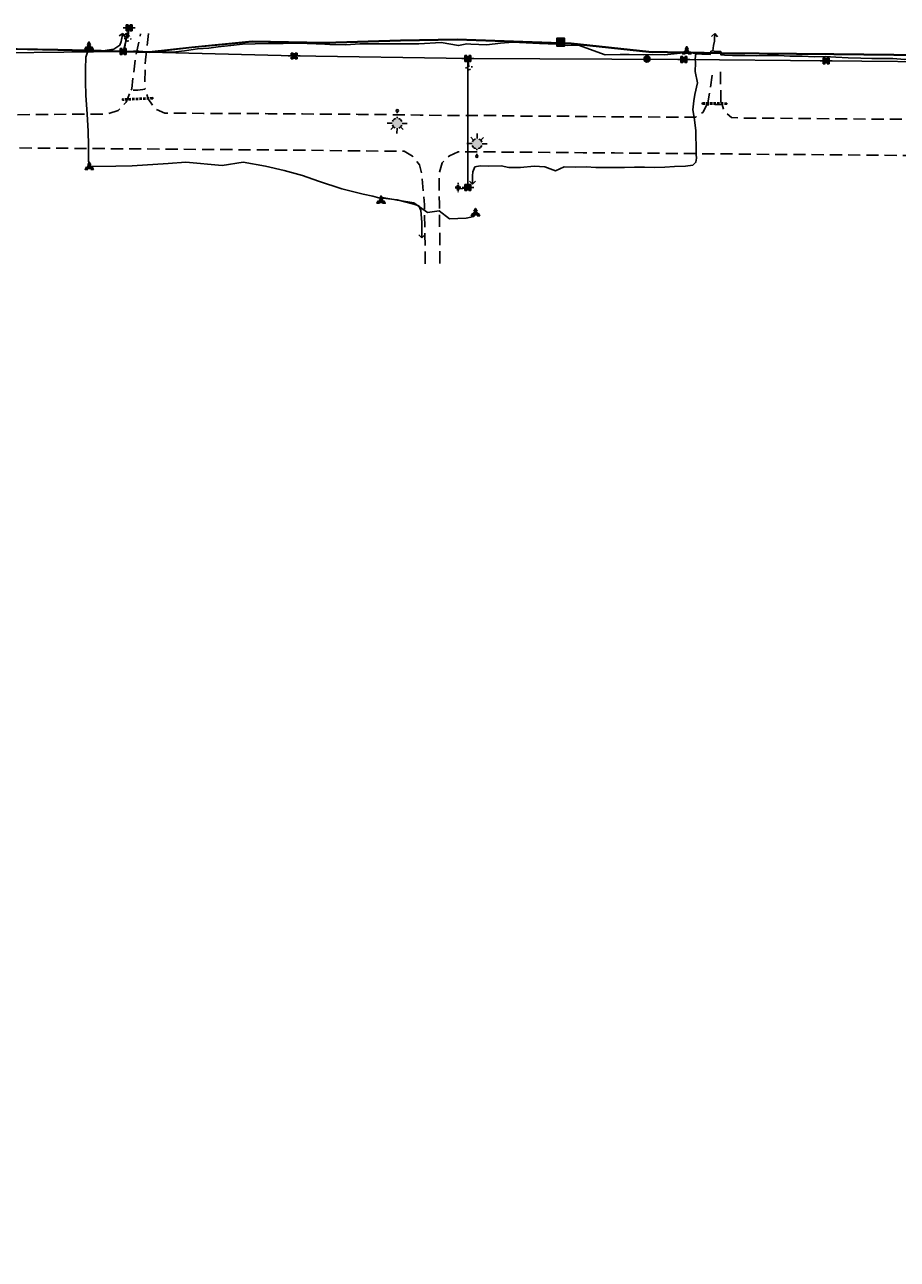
# Model space of a CAD drawing. Extents: x 137717 to 192422, y 75168 to 96003.
# Tile 28 of 36: x 178253 to 179688, y 90750 to 92781. Entities that reach past the tile are written whole.
import ezdxf
from ezdxf.enums import TextEntityAlignment as Align

# ---------------------------------------------------------------- set-up
doc = ezdxf.new("R2010")
doc.units = 0
doc.header["$LTSCALE"] = 80
doc.header["$MEASUREMENT"] = 0
for name, pattern in [('D05', [0.075, 0.05, -0.025]), ('DASHED2', [0.375, 0.25, -0.125]), ('HIDDEN', [0.375, 0.25, -0.125])]:
    doc.linetypes.add(name, pattern=pattern)
for name, color, linetype in [('ELUDC', 2, 'D05'), ('ELUEO', 1, 'OE'), ('ELUEU', 1, 'ELEC-UG'), ('ELUGU', 2, 'GAS'), ('ELUTU', 131, 'TELE-UG'), ('ELUTU-FO', 30, 'FO'), ('ELYSP', 3, 'HIDDEN'), ('ELYSU', 1, 'DASHED2'), ('ESFLP', 1, 'Continuous'), ('ESMask', 155, 'Continuous'), ('ESU-ANCHOR', 1, 'Continuous'), ('ESUE', 1, 'Continuous'), ('ESUG', 2, 'Continuous'), ('ESUT', 131, 'Continuous'), ('junk', 101, 'Continuous')]:
    doc.layers.add(name, color=color, linetype=linetype)
doc.styles.add('L60', font='romansm.shx', dxfattribs={"height": 3})
doc.styles.add('L80', font='simplex', dxfattribs={"height": 8})
doc.styles.add('romansm', font='romansm.shx')
doc.styles.get("Standard").update_dxf_attribs({"font": 'romans.shx'})
doc.linetypes.add('ELEC-UG', pattern='A,0.3,-0.08,0.02,-0.08,0.02,-0.08,0.02,-0.08,0.3,-0.08,["UE",Standard,S=0.08,R=0,X=-0.07,Y=-0.04],-0.08', length=1.14)
doc.linetypes.add('FO', pattern='A,0.3,-0.08,0.02,-0.08,0.02,-0.08,0.02,-0.08,0.3,-0.08,["FO",Standard,S=0.08,R=0,X=-0.07,Y=-0.04],-0.08', length=1.14)
doc.linetypes.add('GAS', pattern='A,0.3,-0.08,0.02,-0.08,0.02,-0.08,0.02,-0.08,0.3,-0.08,["G",Standard,S=0.08,R=0,X=-0.07,Y=-0.04],-0.05', length=1.11)
doc.linetypes.add('OE', pattern='A,0.25,-0.07,0.07,-0.07,0.07,-0.07,0.07,-0.07,0.25,-0.15,["OE",romansm,S=0.1,R=0,X=-0.1,Y=-0.04],-0.15', length=1.29)
doc.linetypes.add('TELE-UG', pattern='A,0.3,-0.08,0.02,-0.08,0.02,-0.08,0.02,-0.08,0.3,-0.08,["UT",Standard,S=0.08,R=0,X=-0.07,Y=-0.04],-0.08', length=1.14)

# ---------------------------------------------------------------- blocks, each defined once
blk = doc.blocks.new('locate-arrow')
at = {"ltscale": 0.5}
for q in [(0, 0.05), (0.05, 0), (0, -0.05)]:
    blk.add_line((-0.05, 0), q, dxfattribs=at)
blk = doc.blocks.new('emast3-6')
at = {"layer": 'ESMask'}
h = blk.add_hatch(color=256, dxfattribs=at)
edge = h.paths.add_edge_path()
edge.add_arc((0.208, 0), 0.083, 0, 360)
edge = h.paths.add_edge_path()
edge.add_arc((0, 0), 0.018, 0, 360)
for p, q in [((0.041, 0), (0.018, 0)), ((0.125, 0), (0.1, 0)), ((0.113, 0), (0.112, 0)), ((0.208, 0.166), (0.208, 0.083)), ((0.266, 0.059), (0.311, 0.104)), ((0.374, 0), (0.291, 0)), ((0.208, -0.166), (0.208, -0.083)), ((0.311, -0.104), (0.266, -0.059))]:
    blk.add_line(p, q)
blk.add_circle((0, 0), 0.018)
for start, end in [(110.3175, 165.933), (20.3175, 69.6825), (194.067, 249.6825), (290.3175, 339.6825)]:
    blk.add_arc((0.208, 0), 0.083, start, end)
blk = doc.blocks.new('esumeter')
at = {"layer": 'ESMask'}
h = blk.add_hatch(color=256, dxfattribs=at)
edge = h.paths.add_edge_path()
edge.add_arc((0, 0), 0.0366, 0, 360)
for p, q in [((0, 0.076), (0, 0.063)), ((0, 0.052), (0, 0.037)), ((0.001, -0.037), (0.001, -0.054)), ((0.001, -0.064), (0.001, -0.076))]:
    blk.add_line(p, q)
for start, end in [(148.4131, 199.5124), (60.4757, 123.6039), (331.749, 25.6453), (236.1936, 300.2286)]:
    blk.add_arc((0, 0), 0.0366, start, end)
blk = doc.blocks.new('esuanchor')
for start, end in [(155, 205), (90, 115), (245, 270)]:
    blk.add_arc((0, 0), 0.0492, start, end)
blk = doc.blocks.new('tb')
at = {"layer": 'ESMask'}
blk.add_hatch(color=256, dxfattribs=at).paths.add_polyline_path([(-0.081, -0.081), (0.081, -0.081), (0.081, 0.081), (-0.081, 0.081)])
at = {"flags": 128}
for points in [[(-0.023, 0.081), (-0.081, 0.081), (-0.081, 0.023)], [(0.081, 0.023), (0.081, 0.081), (0.023, 0.081)], [(-0.081, -0.023), (-0.081, -0.081), (-0.023, -0.081)], [(0.023, -0.081), (0.081, -0.081), (0.081, -0.023)]]:
    blk.add_lwpolyline(points, dxfattribs=at)
at = {"layer": 'ESMask'}
blk.add_lwpolyline([(-0.081, -0.081), (0.081, -0.081), (0.081, 0.081), (-0.081, 0.081)], close=True, dxfattribs=at)
at = {"style": 'L80'}
blk.add_text('T', height=0.0774, rotation=0.0001, dxfattribs=at).set_placement((0, 0), align=Align.MIDDLE)
blk = doc.blocks.new('check me')
at = {"layer": 'ESMask', "ltscale": 0.5}
h = blk.add_hatch(color=256, dxfattribs=at)
edge = h.paths.add_edge_path()
edge.add_arc((0, 0), 0.05, 0, 360)
at = {"color": 20, "ltscale": 0.5}
blk.add_circle((0, 0), 0.05, dxfattribs=at)
blk.add_text('?', height=0.07, dxfattribs=at).set_placement((0, 0), align=Align.MIDDLE_CENTER)
blk = doc.blocks.new('esupole')
for p, q in [((-0.049, 0), (-0.098, 0)), ((-0.049, 0.049), (-0.017, 0.049)), ((-0.049, 0.017), (-0.049, 0.049)), ((0.017, 0.049), (0.049, 0.049)), ((0.049, 0.049), (0.049, 0.017)), ((0.098, 0), (0.049, 0)), ((-0.049, -0.049), (-0.049, -0.017)), ((-0.017, -0.049), (-0.049, -0.049)), ((0.049, -0.049), (0.017, -0.049)), ((0.049, -0.017), (0.049, -0.049))]:
    blk.add_line(p, q)
at = {"layer": 'ESMask'}
blk.add_solid([(-0.049, -0.049), (-0.049, 0.049), (0.049, -0.049), (0.049, 0.049)], dxfattribs=at)
blk = doc.blocks.new('esutped')
for points in [[(-0.032, 0.044), (0, 0.1), (0.032, 0.044)], [(-0.032, -0.05), (-0.087, -0.05), (-0.058, -0.001)], [(0.058, -0.001), (0.087, -0.05), (0.032, -0.05)]]:
    blk.add_lwpolyline(points)
at = {"layer": 'ESMask'}
blk.add_solid([(-0.087, -0.05), (0, 0.1), (0.087, -0.05)], dxfattribs=at)
at = {"style": 'L60'}
blk.add_text('T', height=0.0528, dxfattribs=at).set_placement((0, 0), align=Align.MIDDLE)

msp = doc.modelspace()

# ---------------------------------------------------------------- linework, layer by layer
at = {"layer": 'ELUDC'}
for p, q in [((178463.3, 92660.8), (178413.4, 92658.5)), ((178463.4, 92658.8), (178413.4, 92656.5)), ((178413.4, 92658.5), (178413.4, 92656.5)), ((178463.4, 92658.8), (178463.3, 92660.8)), ((179407.8, 92651.8), (179367.1, 92652.2)), ((179367.1, 92652.2), (179367.1, 92650.2)), ((179407.8, 92649.8), (179367.1, 92650.2)), ((179407.8, 92649.8), (179407.8, 92651.8))]:
    msp.add_line(p, q, dxfattribs=at)
at = {"layer": 'ELUEO'}
msp.add_line((178414.7, 92736.5), (178424.5, 92775.7), dxfattribs=at)
at = {"layer": 'ELUEO', "flags": 128}
for points in [[(162290, 82428.9), (162543.8, 82538.9), (162852.1, 82672.5), (163106.2, 82795.3), (163394.7, 82936.2), (163669.4, 83072.7), (163904.1, 83183.9), (164122.6, 83290.7), (164382.5, 83416.6), (164686.7, 83564.1), (165032.7, 83732.4), (165225.1, 83826.5), (165528.6, 83988.3), (165934.9, 84273.9), (166122.8, 84372.9), (166520.9, 84581), (167083.3, 85066.6), (167341.9, 85311.7), (167537.7, 85497.6), (167759.4, 85707.3), (167982.4, 85919.1), (168109.5, 86039.3), (168226.2, 86150.2), (168471.5, 86382.9), (168702.6, 86603.9), (168933.6, 86822.9), (169150.6, 87027.8), (169446.9, 87310.9), (169587.4, 87449.4), (169741.6, 87588.4), (169952.1, 87787.6), (170369.8, 88258.7), (170586.6, 88466.3), (170804.1, 88674.1), (171043.8, 88903.2), (171216.1, 89109.8), (171388.9, 89316.7), (171551.1, 89620.9), (171745.8, 89987.8), (171938.3, 90249.6), (172132.5, 90435.4), (172358.2, 90650.3), (172583.2, 90865.1), (172822.3, 91092.9), (173061.4, 91320.3), (173298.7, 91550), (173546.8, 91783.7), (173850.1, 92073.6), (174045, 92259.1), (174437.8, 92391.6), (174775.4, 92500.3), (175265.5, 92582.8), (175609.2, 92642), (175953.5, 92698.6), (176245.3, 92748.1), (176545, 92746.4), (176812.8, 92743.4), (176819.9, 92743.7), (176827.1, 92743.7), (177093.4, 92740.8), (177422, 92738.2), (177762.3, 92735.6), (178120.5, 92733.5), (178414.7, 92736.5), (178695.9, 92729.2), (178981.4, 92725), (179337, 92723.3), (179570.9, 92721.4), (179806.3, 92718.9), (180019.9, 92717.3), (180249, 92714.7), (180428.5, 92713.8), (180771.8, 92711.1), (181133.6, 92707.3), (181466.7, 92704.6), (181741.7, 92701.8), (182068.2, 92698.9), (182407.3, 92696.3), (182733.6, 92687.1), (183080.2, 92632.6), (183372.6, 92568.7), (183568.6, 92525.1), (183866.6, 92460.5), (184159, 92395.5), (184449.4, 92330.8), (184743.3, 92266.4), (184830.6, 92246.7), (184905.3, 92230.2), (184977.7, 92215.9), (185075.8, 92194.2), (185368.1, 92176.9), (185698, 92180.9), (186029.6, 92219.5), (186360.2, 92272.6), (186692, 92326.6), (186787.5, 92330.5), (187022.9, 92381.8), (187356.7, 92436.5), (187673.5, 92487.9), (188008.9, 92605.5), (188339.6, 92662.5), (188679.9, 92687.7), (188977.1, 92666)], [(178981.8, 92512.8), (178981.4, 92725)]]:
    msp.add_lwpolyline(points, dxfattribs=at)
at = {"layer": 'ELUEU', "flags": 128}
msp.add_lwpolyline([(178981.8, 92512.8), (178979.5, 92511.9), (178968.1, 92510.9), (178965.5, 92512.7)], dxfattribs=at)
at = {"layer": 'ELUGU'}
msp.add_line((179356.4, 92732.8), (179345.4, 92736), dxfattribs=at)
at = {"layer": 'ELUGU', "flags": 128}
for points in [[(178419.8, 92761.7), (178418.8, 92753.2), (178417.7, 92747.9), (178417.2, 92743), (178419, 92739.7), (178420, 92735.4), (178431.4, 92736.9), (178440.6, 92737.1), (178454.3, 92735.9), (178465.4, 92735.6), (178478, 92735.5), (178496.3, 92735.5), (178515.4, 92737.6), (178536.8, 92741), (178555.3, 92742.1), (178570.9, 92744.4), (178591.9, 92746.6), (178611, 92748.9), (178631.7, 92749.3), (178653.5, 92749.7), (178677.6, 92749.5), (178702.9, 92750.4), (178746.1, 92748.8), (178754.8, 92748.1), (178780.7, 92747.5), (178804, 92749), (178873.4, 92749.2), (178900.9, 92749), (178937.6, 92751.5), (178966.2, 92746.4), (178980.1, 92749.2), (178986.6, 92748.9), (179012.9, 92747.7), (179035.4, 92750.1), (179055.5, 92751.7), (179099.4, 92749.8), (179127.8, 92748.8), (179145.8, 92746.7), (179163.7, 92746.8), (179207.3, 92731.1), (179232.2, 92731.5), (179247, 92731.9), (179270.9, 92731.2), (179286, 92731.7), (179305.8, 92731), (179330.9, 92734.1), (179345.4, 92736)], [(179387.5, 92761), (179387.2, 92753.4), (179385.5, 92746.6), (179384.6, 92737.5), (179389, 92736.8), (179394.3, 92736.8), (179397.9, 92736.4), (179397.6, 92731.1), (179403.8, 92730.7), (179417.1, 92729.9), (179437.1, 92729.8), (179457, 92729.6), (179474.6, 92729.8), (179492.8, 92729.9), (179511.5, 92728.7), (179531.6, 92728.7), (179552, 92727.9), (179569.5, 92728.3), (179587, 92727.4), (179607, 92726.4), (179628, 92725.8), (179646, 92724.9), (179662.7, 92724.8), (179680.7, 92724.8), (179700.3, 92723.5), (179716.9, 92723.7), (179726.7, 92724), (179755, 92724.7), (179768.2, 92724.5), (179785.9, 92724.8), (179802.9, 92725.2), (179818.8, 92725.3), (179835.1, 92726.7), (179853.1, 92726.9), (179868.2, 92725.6), (179886.3, 92724.1), (179900.2, 92724), (179896, 92731.7), (179898.9, 92732)], [(178989.2, 92523.3), (178989.1, 92531.9), (178989.7, 92538.9), (178993.2, 92546.8), (179002.1, 92548.3), (179014.8, 92547.8), (179036.5, 92548.3), (179049.3, 92545.9), (179068, 92546), (179090.9, 92547.7), (179108.1, 92546.7), (179125.8, 92540.4), (179140.1, 92546.6), (179158.2, 92546.1), (179176, 92546.8), (179191.9, 92545.9), (179208.6, 92545.9), (179227.1, 92545.9), (179239.5, 92545.9), (179255.9, 92546.2), (179272, 92546.4), (179289.1, 92545.7), (179305.9, 92546.5), (179321.8, 92547.2), (179339.7, 92547.9), (179351.8, 92549.7), (179356.9, 92554.5), (179357.5, 92561), (179357, 92567.2), (179357.1, 92571.6), (179356.7, 92606.6), (179354, 92628.2), (179351.9, 92640.5), (179353.6, 92655.5), (179355, 92665.9), (179359.6, 92685.3), (179355.7, 92703.4), (179355.9, 92718.2), (179355.5, 92724.4), (179356.4, 92732.8), (179366.7, 92732.3), (179380.5, 92731.7), (179381.4, 92737.1), (179384.6, 92737.5)]]:
    msp.add_lwpolyline(points, dxfattribs=at)
at = {"layer": 'ELUTU'}
for p, q in [((178358.3, 92549), (178357.5, 92560)), ((178358.8, 92546.7), (178358.3, 92549))]:
    msp.add_line(p, q, dxfattribs=at)
at = {"layer": 'ELUTU', "flags": 128}
for points in [[(157849.2, 81348.3), (157855.8, 81337.7), (157870.3, 81331.8), (157900.3, 81339.1), (157929.8, 81347.4), (157954.7, 81346.9), (157988.2, 81349.7), (157988.5, 81354.4), (157991.8, 81350.1), (158023.6, 81353.6), (158075.6, 81358.1), (158144.9, 81367.3), (158261.2, 81392), (158318.2, 81404.1), (158416.7, 81426.2), (158499.9, 81443.9), (158507, 81445.3), (158507.4, 81450.3), (158508, 81445.4), (158555.2, 81454.5), (158593.3, 81465.8), (158683.2, 81487.7), (158773.3, 81511), (158844.5, 81531.1), (158947.6, 81556.6), (159042.8, 81579.5), (159117.2, 81599.7), (159160.9, 81609.7), (159227.8, 81624), (159228, 81627.2), (159229.3, 81624.3), (159377.5, 81654.4), (159476.1, 81676.4), (159664, 81718.4), (159735.4, 81736), (159822.3, 81757.1), (159872.3, 81770.7), (159876.1, 81768.9), (159877.6, 81768.9), (160050.2, 81805), (160141.2, 81826.4), (160223.5, 81841.7), (160336.8, 81865.9), (160470, 81895.8), (160582.9, 81918.8), (160677.2, 81938.8), (160738.2, 81952.6), (160777.6, 81962.2), (160896.1, 81987.2), (160935, 81995.6), (161005.9, 82011.4), (161250.2, 82065.9), (161355.6, 82095), (161442.1, 82120.7), (161526.5, 82145.8), (161639.5, 82181.6), (161720.5, 82205.3), (161786, 82230.7), (161871.7, 82266.6), (161992, 82317.4), (162051.6, 82344.6), (162093.8, 82361.6), (162168.2, 82396.8), (162218.9, 82421.3), (162282, 82449.1), (162344.6, 82471.8), (162409.9, 82498), (162497.3, 82528.9), (162617.6, 82574.4), (162779.8, 82654.2), (162845, 82681.6), (163017.6, 82766.6), (163099.3, 82806.5), (163181.5, 82845.2), (163275.3, 82890.2), (163356.9, 82929), (163418.5, 82958.8), (163465.3, 82979.9), (163464.8, 82982.1), (163466.5, 82980.5), (163468.2, 82981.2), (163546.1, 83021.9), (163597.1, 83047.7), (163664.6, 83080), (163733.3, 83107), (163732.4, 83110.6), (163735.2, 83108.2), (163785.3, 83138.8), (163895.8, 83198), (163982.1, 83240), (164092.6, 83292.5), (164124.1, 83309.6), (164277.5, 83375), (164376.3, 83431.4), (164515.3, 83499.1), (164568.8, 83526.1), (164678.9, 83578.6), (164841.4, 83652.8), (164917.5, 83689.7), (164917.2, 83691.3), (164918.1, 83690), (165069.2, 83757.2), (165175, 83812.9), (165235.8, 83848.7), (165235.4, 83842), (165303.7, 83882.6), (165359.2, 83905.1), (165403.8, 83928.8), (165477.3, 83973.4), (165516.4, 83996.8), (165606.5, 84081.7), (165654.7, 84108.7), (165699.9, 84140.6), (165734.6, 84162.2), (165733.7, 84166), (165736.3, 84163.4), (165814.1, 84223.1), (165941.8, 84297.6), (165941.7, 84298.7), (165942.3, 84297.9), (165954.5, 84305), (166008, 84327.4), (166115.1, 84382), (166114.9, 84382.8), (166115.9, 84382.4), (166118.6, 84383.7), (166262, 84466.5), (166310.9, 84496.4), (166337.6, 84505.9), (166419.4, 84553.6), (166485, 84590.9), (166509.1, 84607.2), (166508.9, 84610.1), (166511, 84608.5), (166580.8, 84656.1), (166646.6, 84715.4), (166702.2, 84789.7), (166768.9, 84860.4), (166827.6, 84917), (166827.7, 84917.1), (166888.6, 84957.1), (166942.8, 84992.2), (166984.6, 85023.6), (167075.6, 85078.2), (167156.8, 85146.6), (167161.4, 85151.2), (167160.8, 85152.5), (167162.2, 85152), (167210.7, 85200.9), (167304.3, 85285.8), (167397.6, 85377.8), (167442.8, 85421), (167525.6, 85509.5), (167642.5, 85628.8), (167691.8, 85674.1), (167724.8, 85707.3), (167723.2, 85709.6), (167725.6, 85708), (167747.9, 85730.5), (167830.9, 85807.6), (167892, 85865.2), (167955.9, 85927.9), (168028.6, 85992.6), (168136.5, 86079.7), (168138.4, 86081.5), (168136.3, 86085), (168139.9, 86082.9), (168180, 86120.8), (168226.7, 86149.4), (168256.2, 86175.7), (168255.3, 86177.7), (168257.2, 86176.6), (168302.8, 86217.3), (168386.5, 86298.1), (168472.2, 86382.1), (168521.7, 86434.2), (168559.3, 86476.8), (168561.8, 86479), (168593.7, 86507.5), (168617.7, 86531.4), (168629.5, 86543.4), (168646.8, 86558.5), (168653.4, 86564.2), (168695.4, 86607.7), (168797.9, 86708.7), (168927.1, 86831.8), (169022.9, 86921.4), (169107.5, 87002.6), (169107, 87003.5), (169107.8, 87002.9), (169142.4, 87036.2), (169438.4, 87314.8), (169529.3, 87396.7), (169556.9, 87422.9), (169555.8, 87429.3), (169560.8, 87426.4), (169661.4, 87521.1), (169732, 87599.3), (169764.8, 87626), (169783.4, 87641.4), (169888, 87745.7), (169940.3, 87800.6), (170013.3, 87866.9), (170090.1, 87958.7), (170162.8, 88046.6), (170261.7, 88150.6), (170259.7, 88154.3), (170263.3, 88152.3), (170290.6, 88181.1), (170359.4, 88269.5), (170478.5, 88386.1), (170540, 88443.3), (170620.9, 88520.5), (170705.6, 88601.3), (170793.8, 88685.3), (170854, 88742.9), (170944.9, 88831.8), (171029.8, 88919.2), (171159.2, 89063.5), (171279.2, 89202.6), (171337.5, 89267.3), (171428.7, 89411.4), (171463.3, 89474.3), (171479.9, 89507.7), (171499.4, 89551), (171528.2, 89606.1), (171552.9, 89652.7), (171579.4, 89712.7), (171605.2, 89766.4), (171641.9, 89824.7), (171669.8, 89871.2), (171682.9, 89900.3), (171710, 89961.6), (171725.4, 90000.6), (171755.5, 90056.3), (171798.5, 90111.3), (171825.5, 90158.4), (171859.5, 90205.5), (171876.9, 90233.4), (171918.1, 90278.7), (171937.7, 90311.8), (171972.8, 90352.2), (172001.8, 90378.3), (172032.8, 90407.1), (172073.9, 90437.8), (172115.9, 90467.3), (172204.3, 90529.2), (172233, 90551.3), (172287.4, 90598.8), (172321.5, 90633.3), (172318.2, 90638.7), (172323.4, 90635.2), (172350.2, 90662.4), (172409.5, 90716.7), (172496.5, 90799), (172539.4, 90840), (172605, 90903.7), (172665.7, 90959.2), (172663.9, 90965.9), (172670.5, 90963.7), (172726.2, 91017.7), (172772.9, 91060.7), (172857.2, 91140.2), (172856.1, 91142.6), (172858.4, 91141.3), (172916.5, 91197.9), (172962.9, 91240.6), (173018.2, 91296.9), (173082.2, 91356.8), (173167.3, 91434.6), (173204.9, 91478.8), (173246.4, 91522.7), (173293.6, 91569.9), (173291.9, 91573.2), (173294.8, 91571.3), (173312.3, 91592.3), (173349, 91635.3), (173391.6, 91697.2), (173474.7, 91783), (173532, 91842.9), (173568.8, 91876.5), (173622.7, 91920.5), (173676.9, 91974), (173734.9, 92038.2), (173778.9, 92099.5), (173863, 92154.9), (173937.1, 92198.2), (173988.8, 92232.1), (174040.7, 92266.9), (174068.9, 92285.1), (174121.3, 92309.3), (174177.9, 92335.3), (174232.1, 92358.7), (174264, 92370), (174332.9, 92393), (174333.7, 92398.9), (174334.5, 92393.5), (174365.9, 92404), (174459.4, 92428.6), (174560, 92454), (174658, 92480), (174736.7, 92500.9), (174773.7, 92509.1), (174857, 92525.4), (174934.5, 92537.7), (175037.8, 92554.5), (175192.3, 92582.2), (175363.2, 92612.2), (175394.4, 92617.2), (175394.5, 92618.6), (175394.7, 92617.3), (175455.1, 92627), (175548.7, 92642.6), (175653.2, 92661), (175760.9, 92678.7), (175855.2, 92696), (175873, 92699.6), (175873.5, 92703.2), (175874.2, 92699.8), (175893.9, 92703.8), (175952.2, 92714.8), (176094.4, 92736.1), (176245.8, 92755.1), (176363.6, 92758.3), (176483.8, 92757.2), (176577.7, 92758.2), (176578.1, 92759.3), (176578.6, 92758.2), (176587.5, 92758.3), (176776.9, 92755.8), (176865.7, 92753.2), (177003.1, 92750.3), (177106.2, 92753.1), (177222.7, 92750.4), (177389.8, 92746.5), (177390.2, 92747.4), (177390.3, 92746.5), (177445.5, 92745.3), (177584.6, 92746.3), (177701.2, 92744.7), (177783.6, 92744.9), (177821.5, 92744.3), (177821.8, 92747.2), (177822.6, 92744.3), (177849.1, 92743.8), (177952.1, 92742.1), (178057.6, 92743.6), (178164.6, 92742.4), (178307, 92740), (178355.1, 92738.6), (178358.4, 92744.2), (178359.2, 92738.5), (178398.2, 92737.4), (178457.5, 92736), (178527.3, 92743.9), (178626.9, 92753.7), (178747.1, 92751.3), (178871, 92755.3), (178963.9, 92756.7), (179134, 92751), (179134.4, 92752), (179134.6, 92751), (179151.6, 92750.4), (179279.5, 92736.6), (179340.9, 92735.5), (179341.7, 92736.6), (179342.1, 92735.4), (179399.4, 92734.4), (179583.5, 92732.9), (179731.8, 92731.2), (179821.9, 92729.7), (179823.3, 92730.4), (179824.2, 92729.7), (179836.3, 92729.5), (179973.2, 92727.4), (180103.3, 92728.9), (180230.2, 92730.6), (180232.4, 92726.3), (180235, 92730.7), (180278.2, 92731.3), (180440.7, 92724.5), (180518.7, 92723.9), (180611.1, 92721.5), (180730.2, 92723.5), (180770.7, 92722), (180772.3, 92722.9), (180773.2, 92721.9), (180796.8, 92721.5), (180796.6, 92710.3), (180884.3, 92705.5), (180999.8, 92710), (181058.8, 92709), (181150.8, 92702.7), (181315.7, 92703.2), (181406.7, 92719.1), (181469.8, 92721), (181502.1, 92722.4), (181575.8, 92720.5), (181689, 92715.9), (181758.1, 92716.7), (181875.8, 92713.7), (181969.4, 92715.5), (182016.9, 92706.9), (182041.9, 92710.1), (182045.4, 92714.1), (182044.3, 92710.4), (182064.2, 92713), (182135.1, 92712.8), (182222.9, 92711.4), (182327.3, 92704.1), (182440.9, 92706), (182536.9, 92709.2), (182659.6, 92704.1), (182676.9, 92703.1), (182789.8, 92691), (182846.8, 92685), (182947.9, 92668.8), (183023.8, 92657.4), (183098.4, 92641.9), (183176.3, 92622.1), (183273.9, 92603.3), (183340.2, 92589.3), (183479.4, 92556.2), (183608, 92526.6), (183677.6, 92511.8), (183743.4, 92497.7)], [(178357.5, 92560), (178357.6, 92582.2), (178357.3, 92605.5), (178355.4, 92633.4), (178353.1, 92664.5), (178352.8, 92686.6), (178352.7, 92707.5), (178353, 92727.5), (178357.5, 92740.5), (178358.4, 92744.2), (178361.2, 92740.9), (178366.7, 92738), (178381.1, 92737.7), (178399.4, 92740.2), (178409.3, 92747.1), (178411.3, 92752.9), (178413.1, 92761.4)], [(178358.8, 92546.7), (178360.6, 92547.2), (178402.7, 92548.1), (178429.2, 92548.6), (178488.6, 92552.1), (178517.5, 92554.3), (178577.5, 92548.8), (178612.2, 92554.4), (178648.9, 92547.7), (178679.7, 92540.8), (178709.6, 92532.6), (178735.8, 92523.1), (178774.3, 92510.7), (178809.2, 92502.1), (178825.2, 92498.6), (178836.6, 92495.4), (178838.9, 92491)], [(178994.2, 92470.5), (178991.3, 92465.4), (178978.8, 92462.2), (178951.7, 92461.3), (178934.4, 92474.7), (178915.4, 92471.8), (178893, 92487.4), (178865.7, 92491.8), (178840.9, 92496.4), (178838.9, 92491), (178841.9, 92495.2), (178865.3, 92492.4), (178892.7, 92485.6), (178900.8, 92482.7), (178904.2, 92474.9), (178906.1, 92455.6), (178906, 92434.9)]]:
    msp.add_lwpolyline(points, dxfattribs=at)
at = {"layer": 'ELUTU-FO', "flags": 128}
msp.add_lwpolyline([(159875.4, 81771.4), (159875, 81767.9), (159877.7, 81767.9), (160050.4, 81804), (160141.4, 81825.4), (160223.7, 81840.7), (160337, 81864.9), (160470.9, 81893), (160583.1, 81917.9), (160677.4, 81937.8), (160738.5, 81951.6), (160777.8, 81961.2), (160896.3, 81986.2), (160935.2, 81994.6), (161006.1, 82010.4), (161250.5, 82064.9), (161355.9, 82094), (161442.4, 82119.8), (161526.8, 82144.8), (161639.8, 82180.6), (161720.9, 82204.4), (161786.4, 82229.8), (161872.1, 82265.7), (161992.4, 82316.5), (162052, 82343.7), (162094.2, 82360.7), (162168.7, 82395.9), (162219.3, 82420.4), (162282.4, 82448.1), (162345, 82470.9), (162410.2, 82497.1), (162497.7, 82527.9), (162618, 82573.5), (162781.8, 82653.4), (162845.4, 82680.7), (163018, 82765.8), (163099.8, 82805.6), (163181.7, 82844), (163275.7, 82889.3), (163357.3, 82928.1), (163418.9, 82957.9), (163468.6, 82980.3), (163546.5, 83021), (163597.6, 83046.8), (163665, 83079), (163733.9, 83106.2), (163785.8, 83137.9), (163896.2, 83197.1), (163982.6, 83239.1), (164093, 83291.6), (164125.5, 83306.5), (164277.9, 83374.1), (164376.8, 83430.6), (164516.5, 83497.2), (164569.2, 83525.2), (164679.4, 83577.7), (164841.8, 83651.9), (164917.8, 83688.8), (165069.6, 83756.3), (165175.5, 83812), (165235.8, 83848.7), (165234, 83839.9), (165304.2, 83881.7), (165359.7, 83904.2), (165404.3, 83927.9), (165477.8, 83972.6), (165516, 83995.7), (165607.1, 84080.9), (165655.2, 84107.9), (165700.5, 84139.7), (165736.1, 84161.9), (165814.6, 84222.3), (165954.9, 84304.1), (166008.5, 84326.5), (166119.1, 84382.9), (166262.5, 84465.6), (166311.4, 84495.4), (166338, 84505), (166419.9, 84552.8), (166485.5, 84590.1), (166513.2, 84608.8), (166581.4, 84655.3), (166647.3, 84714.8), (166703, 84789.1), (166769.6, 84859.7), (166828.1, 84916.2), (166828.1, 84916.2), (166889.1, 84956.3), (166943.3, 84991.4), (166985.2, 85022.8), (167076.2, 85077.4), (167157.5, 85145.8), (167211.4, 85200.2), (167305, 85285), (167398.3, 85377.1), (167443.5, 85420.3), (167526.3, 85508.8), (167643.2, 85628), (167692.5, 85673.3), (167748.6, 85729.8), (167831.6, 85806.9), (167892.7, 85864.5), (167956.6, 85927.1), (168029.2, 85991.8), (168137.2, 86079), (168180.7, 86120), (168227.3, 86148.6), (168303.5, 86216.6), (168387.2, 86297.4), (168472.9, 86381.4), (168522.4, 86433.5), (168564.1, 86477), (168569.3, 86482.3), (168594.4, 86506.8), (168618.5, 86530.7), (168630.2, 86542.7), (168647.5, 86557.8), (168654.1, 86563.5), (168696.1, 86607), (168798.6, 86708), (168927.8, 86831), (169023.6, 86920.7), (169143.1, 87035.5), (169439.1, 87314.1), (169530, 87396), (169662.1, 87520.4), (169732.6, 87598.6), (169784.1, 87640.6), (169888.7, 87745), (169941, 87799.8), (170014, 87866.2), (170090.8, 87958.1), (170163.5, 88045.9), (170291.3, 88180.4), (170360.1, 88268.8), (170479.2, 88385.4), (170540.7, 88442.6), (170621.6, 88519.7), (170706.3, 88600.6), (170794.5, 88684.6), (170854.7, 88742.2), (170945.6, 88831.1), (171030.6, 88918.5), (171159.9, 89062.8), (171280, 89202), (171338.3, 89266.7), (171429.5, 89410.9), (171464.2, 89473.8), (171480.8, 89507.3), (171500.3, 89550.5), (171529.1, 89605.7), (171553.8, 89652.2), (171580.3, 89712.3), (171606, 89765.9), (171642.7, 89824.2), (171670.7, 89870.7), (171683.8, 89899.9), (171710.9, 89961.2), (171726.3, 90000.1), (171756.4, 90055.7), (171799.3, 90110.7), (171826.3, 90157.9), (171860.4, 90204.9), (171877.7, 90232.8), (171919, 90278.1), (171938.6, 90311.2), (171973.5, 90351.5), (172002.5, 90377.5), (172033.4, 90406.3), (172074.5, 90437), (172116.5, 90466.5), (172204.9, 90528.4), (172233.6, 90550.5), (172288.1, 90598.1), (172350.9, 90661.6), (172410.2, 90715.9), (172497.2, 90798.2), (172540.1, 90839.3), (172605.7, 90902.9), (172668.4, 90960.3), (172726.9, 91017), (172773.6, 91059.9), (172858.9, 91140.4), (172917.2, 91197.1), (172963.6, 91239.9), (173018.9, 91296.2), (173082.9, 91356.1), (173168, 91433.9), (173205.6, 91478.2), (173247.1, 91522), (173294.7, 91569.6), (173313, 91591.7), (173349.8, 91634.7), (173392.4, 91696.6), (173475.4, 91782.3), (173532.7, 91842.2), (173569.4, 91875.7), (173623.4, 91919.8), (173677.6, 91973.3), (173735.7, 92037.6), (173781.7, 92096.1), (173863.5, 92154), (173937.6, 92197.4), (173989.3, 92231.3), (174041.2, 92266.1), (174069.4, 92284.2), (174121.7, 92308.3), (174178.3, 92334.4), (174232.5, 92357.7), (174264.3, 92369), (174366.2, 92403), (174459.7, 92427.6), (174560.2, 92453), (174658.2, 92479), (174736.9, 92499.9), (174773.9, 92508.1), (174857.1, 92524.4), (174934.6, 92536.8), (175038, 92553.5), (175192.5, 92581.2), (175363.4, 92611.2), (175455.3, 92626), (175548.9, 92641.6), (175653.4, 92660.1), (175761.1, 92677.7), (175855.4, 92695), (175894.1, 92702.8), (175952.4, 92713.8), (176094.6, 92735.1), (176245.8, 92754.1), (176363.6, 92757.3), (176483.8, 92756.2), (176587.5, 92757.2), (176776.9, 92754.8), (176865.7, 92752.2), (177003.1, 92749.3), (177106.2, 92752.1), (177222.6, 92749.4), (177445.5, 92744.3), (177584.6, 92745.3), (177701.2, 92743.7), (177783.6, 92743.9), (177849, 92742.8), (177952, 92741.1), (178057.6, 92742.6), (178164.5, 92741.4), (178306.9, 92739), (178398.2, 92736.4), (178457.5, 92735), (178527.4, 92742.9), (178626.9, 92752.7), (178747.1, 92750.3), (178871, 92754.3), (178963.9, 92755.7), (179151.5, 92749.4), (179279.4, 92735.6), (179399.3, 92733.4), (179583.5, 92731.9), (179731.8, 92730.2), (179836.3, 92728.5), (179973.2, 92726.4), (180103.3, 92727.9), (180278.2, 92730.3), (180440.7, 92723.5), (180518.7, 92722.9), (180611.1, 92720.5), (180730.2, 92722.5), (180795.8, 92720.6), (180795.6, 92709.3), (180884.3, 92704.5), (180999.8, 92709), (181058.8, 92708), (181150.8, 92701.7), (181315.8, 92702.2), (181406.8, 92718.1), (181502.1, 92721.4), (181575.8, 92719.5), (181689, 92714.9), (181758.1, 92715.7), (181875.8, 92712.7), (181969.4, 92714.5), (182016.9, 92705.9), (182064.3, 92712), (182135.1, 92711.8), (182222.8, 92710.4), (182327.3, 92703.1), (182440.9, 92705), (182536.9, 92708.2), (182676.9, 92702.1), (182789.7, 92690), (182846.7, 92684), (182947.7, 92667.8), (183023.6, 92656.4), (183098.2, 92640.9), (183176, 92621.2), (183273.7, 92602.3), (183340, 92588.3), (183479.2, 92555.2), (183607.8, 92525.6), (183677.4, 92510.8), (183807.7, 92482.8), (183884.4, 92447.9), (183941.8, 92433.7), (184040.3, 92431.7), (184096.9, 92419.9), (184175.3, 92400.8), (184249.9, 92386.3), (184319.9, 92367.4), (184415, 92343.8), (184482.9, 92326.8), (184575.2, 92308.1), (184657.4, 92291.3), (184719.6, 92275.4), (184775.4, 92263.7), (184880.2, 92241.7), (184947, 92227), (185013.2, 92211), (185061.6, 92201.4), (185114.1, 92193.3), (185179.5, 92191.9), (185256.7, 92187.3), (185326, 92183.4), (185387.6, 92181), (185478.3, 92181.3), (185585.2, 92180), (185666.8, 92185), (185713.3, 92188.6), (185725.3, 92190.8), (185728.1, 92199.2)], dxfattribs=at)
at = {"layer": 'ELYSP', "flags": 128}
for points in [[(175847.5, 92742.1), (175856.7, 92685.6), (175864.9, 92649.8), (175874.7, 92636), (175896.8, 92626.4), (175952.5, 92629.7), (176007.6, 92633), (176062.7, 92634.9), (176122.3, 92635.7), (176176.6, 92635.7), (176229.7, 92635), (176280.6, 92634.7), (176335.7, 92634.5), (176389.8, 92633.8), (176445.7, 92633.5), (176499.1, 92633.2), (176553.9, 92632.7), (176607.3, 92632.3), (176658.8, 92631.8), (176712.5, 92631.4), (176766.7, 92630.8), (176821.5, 92630.4), (176873.1, 92630.2), (176929.7, 92629.5), (176979.5, 92629.1), (177031.4, 92628.6), (177088.3, 92628.1), (177140.4, 92627.8), (177184, 92627.6), (177241, 92626.9), (177300, 92626.7), (177353.5, 92627), (177409.6, 92627), (177422.1, 92627.4), (177435.2, 92634.7), (177447.3, 92648.2), (177449.6, 92665.6), (177461.3, 92667), (177474.7, 92667.5), (177477.3, 92650.8), (177487, 92636.9), (177499.9, 92628), (177514.1, 92628), (177570.7, 92628.2), (177624.1, 92628.7), (177676.1, 92629.1), (177732, 92629.6), (177756.9, 92629.7), (177768.9, 92637.8), (177777.8, 92654.1), (177790.4, 92654.6), (177807.7, 92654.1), (177817.2, 92638.7), (177833.1, 92630.1), (177897.3, 92629.9), (177952.4, 92630.4), (178010.4, 92630.8), (178065.5, 92631.3), (178120, 92631.5), (178175, 92632.3), (178227, 92632.4), (178281.1, 92632.9), (178335, 92633.4), (178389.2, 92633.8), (178406.2, 92639.4), (178419.4, 92653.1), (178427.7, 92673.1), (178438.5, 92673.2), (178451.4, 92674.9), (178455.5, 92658.8), (178467.9, 92641.5), (178483.2, 92635), (178547, 92634.8), (178598.6, 92634.7), (178653, 92634.3), (178709.4, 92633.8), (178753.6, 92633.5), (178801.2, 92633.2), (178853.4, 92632.7), (178903.1, 92632), (178956.8, 92631.3), (179008, 92631.4), (179062.7, 92630.5), (179115, 92630.2), (179169.1, 92629.8), (179222.7, 92629.2), (179273.6, 92628.9), (179326.9, 92628.7), (179356.8, 92628.7), (179368.3, 92636.3), (179374.7, 92648.8), (179386.2, 92649.3), (179399.9, 92649.5), (179402.9, 92638.3), (179415.4, 92628), (179431.1, 92627.1), (179482.6, 92626.9), (179533.4, 92626.2), (179586.7, 92626), (179637.4, 92625.4), (179699, 92625.3), (179713.9, 92631.6), (179726.8, 92645.8), (179730.7, 92663.5), (179742.6, 92663.9), (179755.9, 92663.5), (179759, 92648.8), (179767.8, 92634.7), (179785, 92623.8), (179848.4, 92622), (179895, 92620.8), (179907.6, 92628.2), (179911.5, 92640.8), (179922.7, 92640.8), (179939.2, 92641), (179942.7, 92628), (179954.4, 92619.2), (180001.7, 92618.2), (180049.5, 92616.8), (180099.8, 92615.6), (180159.4, 92614.4), (180166.1, 92619.9), (180172.8, 92632.6), (180187, 92633.3), (180205, 92632), (180208.4, 92621.5), (180222.1, 92612.3), (180262.3, 92611), (180313.1, 92610.1), (180346.6, 92609.6), (180358.9, 92617.7), (180364.4, 92630.6), (180375.7, 92629.6), (180392.3, 92630.4), (180395.4, 92619), (180410.9, 92608.6), (180428.5, 92607.9), (180441.6, 92615.1), (180452.1, 92627.4), (180456.4, 92646.5), (180473.5, 92646.4), (180493.6, 92645), (180496.9, 92628.9), (180505, 92616.3), (180518.9, 92604.8), (180573.8, 92603), (180628.1, 92601.7), (180686.4, 92600.1), (180701.3, 92606.2), (180716.3, 92619.4), (180722.3, 92639.3), (180738.5, 92639.1), (180756.7, 92639.5), (180758.4, 92621.6), (180764.9, 92611), (180786.4, 92597.5), (180843, 92595.7), (180898, 92595.4), (180948.1, 92595.1), (180967.4, 92594.6), (180984.3, 92606), (180989.8, 92615.7), (181015.6, 92615.9), (181018.9, 92606.5), (181034, 92593.6), (181047.9, 92593.8), (181097.6, 92593.6), (181146.9, 92593.1), (181198.7, 92592.8), (181248.9, 92592.5), (181283.8, 92592.2), (181302.6, 92603.3), (181305.8, 92618.1), (181337.4, 92617), (181339.3, 92602.3), (181354.3, 92591.3), (181407.1, 92591.2), (181457.1, 92590.7), (181507.9, 92589.8), (181526.4, 92590), (181546.2, 92599), (181559.2, 92616), (181563.9, 92633.2), (181590.6, 92631.9), (181591.3, 92618.8), (181600.6, 92603.4), (181620.4, 92589.2), (181656.7, 92588.8), (181709.5, 92588.2), (181760, 92587.9), (181813, 92587.7), (181863, 92587.3), (181916.3, 92586.5), (181954.8, 92586.3), (181979.7, 92600.1), (181986.6, 92616.1), (181987.3, 92626.7), (182001.6, 92627.8), (182017.1, 92628), (182020.3, 92612.4), (182030.6, 92596.4), (182051.3, 92585.6), (182064.9, 92585.5), (182112.8, 92585.1), (182160.6, 92585.7), (182211.1, 92586.2), (182261.4, 92586.5), (182310.5, 92586.3), (182358.1, 92586.3), (182406.9, 92586.6), (182457.7, 92586.6), (182506.5, 92586.7), (182521.1, 92598.1), (182524.9, 92610.3), (182548.5, 92609.7), (182551.7, 92597.4), (182567.3, 92585.7), (182618.7, 92582.8), (182670.2, 92579.9), (182721.5, 92576.3), (182735.2, 92575.2), (182747.5, 92585), (182754.9, 92598.9), (182772.2, 92596), (182773.7, 92582.8), (182785.1, 92570), (182825.9, 92564.9), (182876.8, 92557.9), (182929.4, 92549.8), (182982.2, 92540.5), (183032.9, 92531.3), (183083.3, 92521.1), (183131.7, 92510.7), (183180.7, 92500), (183229.1, 92489.5), (183278.2, 92477), (183290.6, 92475.2), (183316.4, 92478.1), (183334.2, 92491), (183345.4, 92504.6), (183364.5, 92496.9), (183363.3, 92480.9), (183368.4, 92466.6), (183380.2, 92454.8), (183422.2, 92444.8), (183470.7, 92433.2), (183518.9, 92421.4), (183523, 92421), (183542.4, 92426.2), (183554.5, 92440.5), (183558.4, 92453.4), (183580.8, 92447.2), (183582.2, 92434.6), (183589.7, 92415.8), (183607, 92400.9), (183617.9, 92397.9), (183666.7, 92386.3), (183714.3, 92375.6), (183762.8, 92364.8), (183812.9, 92354.3), (183861.9, 92343.8), (183885, 92350.8), (183914.9, 92367), (183933.1, 92379.5), (183946.8, 92396.7), (183951.5, 92414.4), (183950.2, 92435.6), (183939.1, 92455.5), (183926, 92470.9), (183911.4, 92486.4)], [(178911.5, 92387.5), (178911.1, 92435.4), (178910.2, 92484.5), (178906.1, 92533.4), (178902, 92550.2), (178890.8, 92564.3), (178876.6, 92572.4), (178851.7, 92572.6), (178803.8, 92573.1), (178754.2, 92573.6), (178709.2, 92574.2), (178654.4, 92574.6), (178600.6, 92575.1), (178548.5, 92575.5), (178495.8, 92576), (178442.1, 92576.3), (178389.4, 92576.7), (178336.4, 92577.2), (178282.1, 92577.6), (178227.2, 92578.1), (178175.4, 92578.7), (178121.4, 92578.9), (178065.3, 92579.7), (178010.9, 92580.3), (177953, 92580.3), (177897.8, 92580.4), (177840.4, 92580.9), (177787.1, 92581.5), (177732.2, 92582.1), (177676.1, 92582.4), (177624.6, 92582.9), (177570, 92583.6), (177514.8, 92583.9), (177461.9, 92584.3), (177410.1, 92584.7), (177353.2, 92585.4), (177300.8, 92585.7), (177242.1, 92586.1), (177184.7, 92586.6), (177141.1, 92586.9), (177089.3, 92587), (177032.1, 92587.6), (176979.2, 92588.1), (176928.3, 92588.3), (176872.8, 92589.2), (176820.8, 92589.8), (176766.9, 92590.1), (176714, 92590.6), (176659.5, 92591), (176608.2, 92591.4), (176554.4, 92591.8), (176499.2, 92592.4), (176445.6, 92593), (176389.3, 92593.5), (176335.9, 92593.9), (176280.5, 92594.2), (176228.4, 92594.4), (176176.1, 92594.9), (176122.2, 92595.4), (176063.3, 92594.4), (176009.8, 92592.7), (175958.7, 92589.7), (175904.5, 92586.4), (175850.1, 92581.6), (175796.2, 92575.3), (175736.8, 92568.1), (175682, 92560.2), (175629.3, 92552), (175574.1, 92542.5), (175522.1, 92533.7), (175469.2, 92525), (175413.7, 92515.4), (175363.8, 92507.2), (175311.9, 92498.4), (175258.4, 92489.6), (175203.4, 92480.2), (175151.8, 92472.2), (175084.2, 92460.5), (175035.1, 92452.6), (174981.5, 92443.1), (174959, 92438.9), (174945.1, 92427.6), (174937, 92415.1), (174936, 92409.3), (174936.6, 92400.9), (174937.7, 92394.2), (174925.5, 92390.7), (174914.7, 92387.9), (174909.5, 92402.9), (174901.9, 92413.4), (174892.7, 92419.8), (174875.6, 92423.9), (174831.9, 92415.4), (174783.6, 92404.6), (174735.2, 92391.8), (174687.3, 92377.7), (174640.4, 92363), (174592.7, 92346.2), (174546.9, 92328.5), (174502.5, 92310.2), (174458.2, 92290.7), (174413.2, 92269.2), (174369.5, 92247.4), (174324.9, 92224), (174281.5, 92200.1), (174239.9, 92175.2), (174198.8, 92148.9), (174190.3, 92143.5), (174185.3, 92129.9), (174183.3, 92118), (174182.7, 92096.7), (174188.1, 92077.9), (174209.6, 92034.7), (174231.7, 91991.9)], [(178935.5, 92388.1), (178935.3, 92436.5), (178934.9, 92485.2), (178934.1, 92534.7), (178939.6, 92553.7), (178951.7, 92565.2), (178965.9, 92571.8), (179008.7, 92571.3), (179063.1, 92571.2), (179116.4, 92570.7), (179171.1, 92570.1), (179222.9, 92569.7), (179272.6, 92569.3), (179326.8, 92568.8), (179380, 92568.4), (179429.6, 92567.9), (179484.1, 92567.2), (179534.1, 92567.1), (179588.2, 92566.6), (179639.7, 92566.1), (179692, 92565.7), (179744.6, 92565.1), (179795.8, 92564.7), (179848.7, 92564.4), (179900, 92564), (179949, 92563.1), (179961.1, 92557.3), (179965.3, 92546.7), (179964.7, 92537.9), (179960.4, 92533.8), (179937.1, 92531.2), (179937.5, 92520.4)]]:
    msp.add_lwpolyline(points, dxfattribs=at)
at = {"layer": 'ELYSU', "flags": 128}
for points in [[(178427.7, 92673.1), (178428.7, 92674.9), (178434.4, 92724.2), (178443.1, 92765.4)], [(178456.4, 92766.1), (178451.2, 92722.8), (178450.3, 92676.9), (178451.4, 92674.9)], [(179374.7, 92648.8), (179376.6, 92652.2), (179384.6, 92704.6)], [(179397.1, 92702.9), (179397.9, 92650.7), (179399.9, 92649.5)]]:
    msp.add_lwpolyline(points, dxfattribs=at)
at = {"layer": 'ESU-ANCHOR'}
for p, q in [((178422.5, 92758.6), (178424.5, 92775.7)), ((178983.3, 92711.5), (178981.4, 92725))]:
    msp.add_line(p, q, dxfattribs=at)

# ---------------------------------------------------------------- block references
at = {"layer": 'ESFLP', "yscale": 100.0000000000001, "zscale": 100}
for p, xscale, rotation in [((178865.6, 92639.3), 100.0000000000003, 269.0348400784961), ((178996.3, 92564.1), 100.0000000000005, 88.67001003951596)]:
    msp.add_blockref('emast3-6', p, dxfattribs=dict(at, xscale=xscale, rotation=rotation))
at = {"layer": 'ESU-ANCHOR', "xscale": 100, "yscale": 100, "zscale": 100}
for p, rotation in [((178422.5, 92758.6), 83.62140601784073), ((178983.3, 92711.5), 98.35644899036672)]:
    msp.add_blockref('esuanchor', p, dxfattribs=dict(at, rotation=rotation))
at = {"layer": 'ESUE', "xscale": 100, "yscale": 100, "zscale": 100}
for name, p in [('esupole', (178424.5, 92775.7)), ('esupole', (178414.7, 92736.5)), ('esupole', (178695.9, 92729.2)), ('esupole', (178981.4, 92725)), ('esupole', (179337, 92723.3)), ('esupole', (179570.9, 92721.4)), ('esumeter', (178965.5, 92512.7)), ('esupole', (178981.8, 92512.8))]:
    msp.add_blockref(name, p, dxfattribs=at)
at = {"layer": 'ESUG', "xscale": 100, "yscale": 100, "zscale": 100}
for p, rotation in [((178419.8, 92761.7), 263.3122135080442), ((179387.5, 92761), 267.6796857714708), ((178989.2, 92523.3), 90.61035344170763)]:
    msp.add_blockref('locate-arrow', p, dxfattribs=dict(at, rotation=rotation))
at = {"layer": 'ESUT', "xscale": 80, "yscale": 80, "zscale": 80}
for name, p in [('esutped', (178358.4, 92744.2)), ('tb', (179134.4, 92752)), ('esutped', (179341.7, 92736.6)), ('esutped', (178358.8, 92546.7)), ('esutped', (178838.9, 92491)), ('esutped', (178994.2, 92470.5))]:
    msp.add_blockref(name, p, dxfattribs=at)
at = {"layer": 'ESUT', "xscale": 100, "yscale": 100, "zscale": 100}
for p, rotation in [((178413.1, 92761.4), 258.0737839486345), ((178906, 92434.9), 89.5523642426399)]:
    msp.add_blockref('locate-arrow', p, dxfattribs=dict(at, rotation=rotation))
at = {"layer": 'junk', "xscale": 100, "yscale": 100, "zscale": 100}
msp.add_blockref('check me', (179276.1, 92724.1), dxfattribs=at)

doc.saveas('drawing.dxf')
